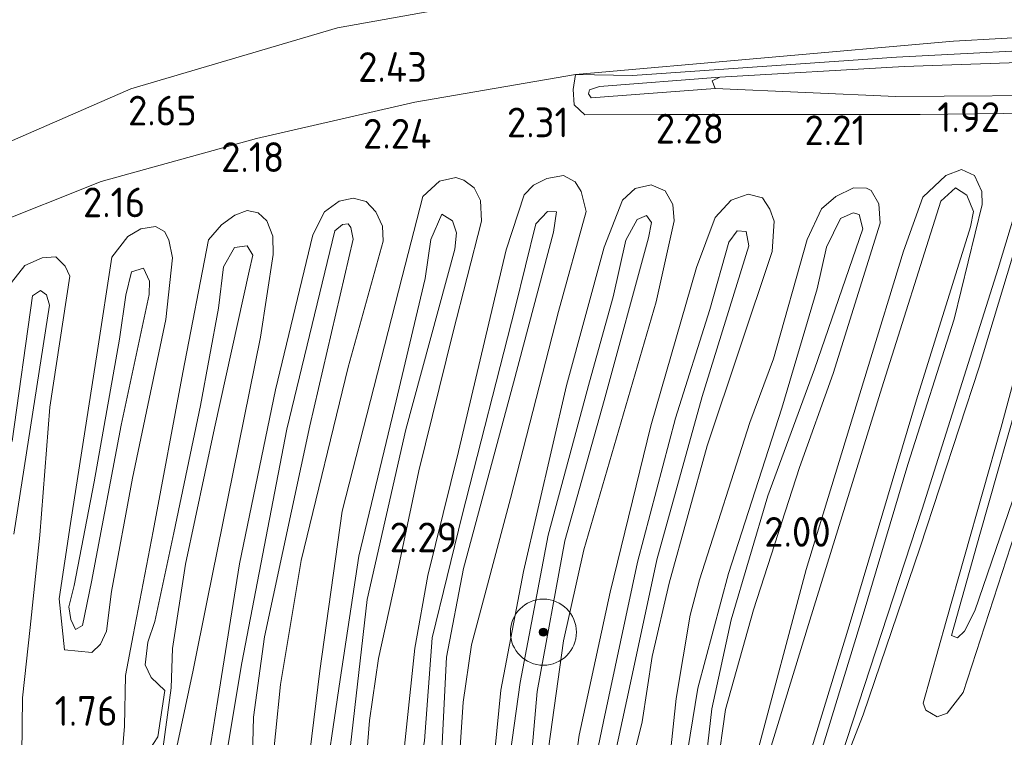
# Model space of a CAD drawing. Extents: x 141961 to 144947, y 416202 to 417778.
# Tile 49 of 122: x 142702 to 142761, y 417671 to 417715. Entities that reach past the tile are written whole.
import ezdxf
from ezdxf.enums import TextEntityAlignment as Align

# ---------------------------------------------------------------- set-up
doc = ezdxf.new("R2010")
doc.units = 0
for name, color, linetype, lineweight in [('B-ME-GR-BOOM-S', 90, 'Continuous', 25), ('B-ME-GR-GRAS-GV', 60, 'Continuous', 13), ('B-ME-GR-RIET-GV', 120, 'Continuous', 13), ('B-ME-GW-TALUD_KRUIN-G', 90, 'Continuous', 18), ('B-ME-GW-TALUD_TEEN-G', 90, 'Continuous', 18), ('B-ME-IE-TERREINAFSCHEIDING_KUNSTMATIG_HEKWERK-G', 20, 'IE-TERREINAFSCHEIDING-KUNSTMATIG', 18), ('B-ME-OG-HOOGTEPUNT-S', 7, 'Continuous', 25)]:
    doc.layers.add(name, color=color, linetype=linetype, lineweight=lineweight)
doc.styles.add('NLCS-ISO-ANNOTATIVE-T18', font='NLCS-ISO.ttf', dxfattribs={"height": 1.8})
doc.linetypes.add('IE-TERREINAFSCHEIDING-KUNSTMATIG', pattern='A,4,[82,NLCS.SHX,S=0.75,R=90,X=0,Y=0],4,-2', length=10)

# ---------------------------------------------------------------- blocks, each defined once
blk = doc.blocks.new('SAL-HOOGTELABEL-SO')
at = {"color": 0, "linetype": 'ByBlock', "lineweight": -2, "style": 'NLCS-ISO-ANNOTATIVE-T18'}
blk.add_attdef('HOOGTE', text='', height=1.8, dxfattribs=at).set_placement((2.788, 0), align=Align.RIGHT)
blk = doc.blocks.new('SGR-BOOM_01-SO')
at = {"linetype": 'ByBlock', "lineweight": 18}
h = blk.add_hatch(color=0, dxfattribs=at)
h.dxf.hatch_style = 1
edge = h.paths.add_edge_path()
edge.add_arc((0, 0), 0.25, 0, 360)
at = {"color": 0, "linetype": 'ByBlock', "lineweight": 18}
for radius in [2, 0.25]:
    blk.add_circle((0, 0), radius, dxfattribs=at)

msp = doc.modelspace()

# ---------------------------------------------------------------- linework, layer by layer
at = {"layer": 'B-ME-GR-GRAS-GV'}
for points in [[(142697.837, 417705.984, 2.562), (142708.353, 417710.565, 2.614), (142720.882, 417714.266, 2.65), (142737.061, 417717.176, 2.67), (142756.244, 417719.035, 2.67), (142773.382, 417719.635, 2.708), (142778.71, 417719.348, 2.695), (142792.989, 417718.067, 2.836)], [(142792.989, 417718.067, 2.836), (142778.71, 417719.348, 2.695), (142773.382, 417719.635, 2.708), (142756.244, 417719.035, 2.67), (142737.061, 417717.176, 2.67), (142720.882, 417714.266, 2.65), (142708.353, 417710.565, 2.614), (142697.837, 417705.984, 2.562)], [(142791.897, 417713.42, 2.626), (142786.67, 417713.797, 2.448), (142775.516, 417714.416, 2.387), (142758.197, 417713.447, 2.218), (142735.297, 417711.445, 2.262), (142725.56, 417709.758, 2.262), (142715.966, 417707.563, 2.349), (142706.564, 417704.951, 2.493), (142699.661, 417702.211, 2.469)], [(142766.234, 417709.142, 1.864), (142756.181, 417709.022, 1.809), (142740.505, 417709.016, 2.287), (142735.854, 417708.991, 2.29), (142735.209, 417709.591, 2.207), (142735.161, 417710.529, 2.164), (142735.297, 417711.445, 2.262), (142738.742, 417711.366, 2.068), (142754.74, 417712.482, 1.898), (142778.046, 417713.699, 2.068)], [(142777.734, 417712.703, 1.62), (142755.21, 417711.913, 1.62), (142744.03, 417711.275, 1.62), (142736.752, 417710.715, 1.833), (142736.142, 417710.511, 1.833), (142736.091, 417710.261, 1.833), (142736.235, 417710.018, 1.845), (142743.763, 417710.584, 1.62), (142754.697, 417710.105, 1.62), (142766.384, 417710.18, 1.62)], [(142699.661, 417702.211, 2.469), (142706.564, 417704.951, 2.493), (142715.966, 417707.563, 2.349), (142725.56, 417709.758, 2.262), (142735.297, 417711.445, 2.262), (142735.161, 417710.529, 2.164), (142735.209, 417709.591, 2.207), (142735.854, 417708.991, 2.29), (142740.505, 417709.016, 2.287), (142756.181, 417709.022, 1.809), (142766.234, 417709.142, 1.864)], [(142722.409, 417667.237, 1.945), (142722.811, 417672.316, 2.295), (142723.364, 417676.076, 2.458), (142724.438, 417680.939, 2.483), (142725.803, 417687.446, 2.264), (142727.86, 417695.764, 2.258), (142729.596, 417702.563, 2.201), (142729.536, 417703.812, 2.195), (142729.147, 417704.563, 2.164), (142728.524, 417705.031, 2.164), (142728.046, 417705.199, 2.164), (142727.046, 417704.975, 2.158), (142726.046, 417704.04, 2.126), (142724.799, 417699.18, 2.258), (142721.158, 417684.989, 2.364), (142719.801, 417675.331, 2.408), (142719.076, 417669.386, 2.07)], [(142719.076, 417669.386, 2.07), (142719.801, 417675.331, 2.408), (142721.158, 417684.989, 2.364), (142724.799, 417699.18, 2.258), (142726.046, 417704.04, 2.126), (142727.046, 417704.975, 2.158), (142728.046, 417705.199, 2.164), (142728.524, 417705.031, 2.164), (142729.147, 417704.563, 2.164), (142729.536, 417703.812, 2.195), (142729.596, 417702.563, 2.201), (142727.86, 417695.764, 2.258), (142725.803, 417687.446, 2.264), (142724.438, 417680.939, 2.483), (142723.364, 417676.076, 2.458), (142722.811, 417672.316, 2.295), (142722.409, 417667.237, 1.945)], [(142728.126, 417667.993, 1.933), (142728.499, 417673.428, 2.214), (142728.99, 417676.902, 2.314), (142731.354, 417685.765, 2.433), (142734.273, 417697.081, 2.289), (142735.939, 417703.137, 2.239), (142735.638, 417704.356, 2.239), (142735.27, 417704.946, 2.226), (142734.577, 417705.324, 2.226), (142733.555, 417705.146, 2.226), (142732.758, 417704.734, 2.22), (142732.187, 417704.148, 2.251), (142731.091, 417700.809, 2.264), (142728.204, 417688.599, 2.358), (142726.354, 417681.091, 2.351), (142725.562, 417676.705, 2.458), (142724.601, 417667.522, 2.014)], [(142724.601, 417667.522, 2.014), (142725.562, 417676.705, 2.458), (142726.354, 417681.091, 2.351), (142728.204, 417688.599, 2.358), (142731.091, 417700.809, 2.264), (142732.187, 417704.148, 2.251), (142732.758, 417704.734, 2.22), (142733.555, 417705.146, 2.226), (142734.577, 417705.324, 2.226), (142735.27, 417704.946, 2.226), (142735.638, 417704.356, 2.239), (142735.939, 417703.137, 2.239), (142734.273, 417697.081, 2.289), (142731.354, 417685.765, 2.433), (142728.99, 417676.902, 2.314), (142728.499, 417673.428, 2.214), (142728.126, 417667.993, 1.933)], [(142750.021, 417669.893, 1.889), (142752.728, 417678.744, 1.876), (142755.417, 417687.812, 1.889), (142758.226, 417696.627, 1.939), (142759.92, 417703.558, 1.939), (142759.914, 417704.346, 1.939), (142759.456, 417705.316, 1.939), (142758.687, 417705.687, 1.939), (142757.731, 417705.319, 1.939), (142756.343, 417704.013, 1.939), (142755.157, 417700.744, 1.939), (142752.957, 417693.552, 2.033), (142749.269, 417681.469, 2.108), (142746.211, 417670.029, 2.033)], [(142746.211, 417670.029, 2.033), (142749.269, 417681.469, 2.108), (142752.957, 417693.552, 2.033), (142755.157, 417700.744, 1.939), (142756.343, 417704.013, 1.939), (142757.731, 417705.319, 1.939), (142758.687, 417705.687, 1.939), (142759.456, 417705.316, 1.939), (142759.914, 417704.346, 1.939), (142759.92, 417703.558, 1.939), (142758.226, 417696.627, 1.939), (142755.417, 417687.812, 1.889), (142752.728, 417678.744, 1.876), (142750.021, 417669.893, 1.889)], [(142743.875, 417669.39, 2.051), (142744.391, 417672.99, 2.07), (142746.069, 417679.023, 2.101), (142748.864, 417687.638, 2.183), (142750.903, 417693.333, 2.033), (142753.752, 417702.428, 2.007), (142753.668, 417703.609, 1.983), (142753.199, 417704.407, 1.976), (142752.927, 417704.56, 1.926), (142752.125, 417704.573, 1.933), (142751.074, 417704.04, 1.945), (142750.203, 417703.31, 1.989), (142749.337, 417701.445, 2.076), (142747.297, 417694.215, 2.145), (142745.849, 417690.367, 2.22), (142742.81, 417680.839, 2.258), (142742.249, 417678.695, 2.176), (142741.401, 417673.657, 2.07), (142741.036, 417670.214, 2.064)], [(142741.036, 417670.214, 2.064), (142741.401, 417673.657, 2.07), (142742.249, 417678.695, 2.176), (142742.81, 417680.839, 2.258), (142745.849, 417690.367, 2.22), (142747.297, 417694.215, 2.145), (142749.337, 417701.445, 2.076), (142750.203, 417703.31, 1.989), (142751.074, 417704.04, 1.945), (142752.125, 417704.573, 1.933), (142752.927, 417704.56, 1.926), (142753.199, 417704.407, 1.976), (142753.668, 417703.609, 1.983), (142753.752, 417702.428, 2.007), (142750.903, 417693.333, 2.033), (142748.864, 417687.638, 2.183), (142746.069, 417679.023, 2.101), (142744.391, 417672.99, 2.07), (142743.875, 417669.39, 2.051)], [(142749.081, 417668.94, 1.62), (142751.863, 417678.052, 1.62), (142755.955, 417691.739, 1.62), (142759.223, 417702.211, 1.62), (142759.403, 417703.144, 1.62), (142758.991, 417704.136, 1.62), (142758.304, 417704.573, 1.62), (142757.418, 417703.759, 1.62), (142753.858, 417692.471, 1.62), (142749.494, 417678.401, 1.62), (142746.382, 417668.257, 1.62)], [(142762.362, 417704.487, 1.851), (142760.898, 417699.698, 1.901), (142756.295, 417685.12, 1.901), (142751.385, 417670.114, 1.901)], [(142751.385, 417670.114, 1.901), (142756.295, 417685.12, 1.901), (142760.898, 417699.698, 1.901), (142762.362, 417704.487, 1.851)], [(142762.622, 417703.203, 1.62), (142759.741, 417693.705, 1.62), (142756.166, 417682.805, 1.62), (142752.711, 417672.668, 1.62), (142751.076, 417668.461, 1.62)], [(142761.932, 417683.696, 1.62), (142758.772, 417674.009, 1.62), (142757.808, 417672.762, 1.62), (142757.209, 417672.536, 1.62), (142756.51, 417672.939, 1.62), (142756.359, 417673.377, 1.62), (142757.747, 417678.327, 1.62), (142761.089, 417690.077, 1.62), (142764.547, 417702.955, 1.62)], [(142701.758, 417670.255, 1.761), (142701.799, 417673.692, 1.623), (142702.269, 417677.954, 1.573), (142702.849, 417683.539, 1.629), (142703.447, 417691.286, 1.995), (142704.662, 417699.228, 2.214), (142704.374, 417699.828, 2.245), (142703.822, 417700.387, 2.27), (142702.996, 417700.331, 2.295), (142701.935, 417699.879, 2.295), (142701.128, 417698.838, 2.308)], [(142701.128, 417698.838, 2.308), (142701.935, 417699.879, 2.295), (142702.996, 417700.331, 2.295), (142703.822, 417700.387, 2.27), (142704.374, 417699.828, 2.245), (142704.662, 417699.228, 2.214), (142703.447, 417691.286, 1.995), (142702.849, 417683.539, 1.629), (142702.269, 417677.954, 1.573), (142701.799, 417673.692, 1.623), (142701.758, 417670.255, 1.761)], [(142701.178, 417689.235, 1.415), (142702.41, 417698.038, 1.727), (142702.885, 417698.347, 1.715), (142703.257, 417698.099, 1.715), (142703.438, 417697.478, 1.715), (142701.272, 417683.601, 1.265)], [(142701.272, 417683.601, 1.265), (142703.438, 417697.478, 1.715), (142703.257, 417698.099, 1.715), (142702.885, 417698.347, 1.715), (142702.41, 417698.038, 1.727), (142701.178, 417689.235, 1.415)], [(142763.035, 417689.324, 1.814), (142759.495, 417678.95, 1.814), (142758.863, 417677.718, 1.814), (142758.431, 417677.317, 1.814), (142758.08, 417677.461, 1.814), (142759.791, 417683.581, 1.801), (142762.563, 417693.31, 1.814)], [(142762.563, 417693.31, 1.814), (142759.791, 417683.581, 1.801), (142758.08, 417677.461, 1.814), (142758.431, 417677.317, 1.814), (142758.863, 417677.718, 1.814), (142759.495, 417678.95, 1.814), (142763.035, 417689.324, 1.814)]]:
    msp.add_polyline3d(points, dxfattribs=at)
for points in [[(142754.74, 417712.482, 1.898), (142738.742, 417711.366, 2.068), (142735.297, 417711.445, 2.262), (142758.197, 417713.447, 2.218), (142775.516, 417714.416, 2.387), (142786.67, 417713.797, 2.448), (142778.046, 417713.699, 2.068)], [(142743.763, 417710.584, 1.62), (142736.235, 417710.018, 1.845), (142736.091, 417710.261, 1.833), (142736.142, 417710.511, 1.833), (142736.752, 417710.715, 1.833), (142744.03, 417711.275, 1.62), (142743.568, 417711.057, 1.62)], [(142729.754, 417658.093, 1.801), (142730.475, 417658.07, 1.914), (142731.535, 417658.465, 2.001), (142732.121, 417659.258, 2.026), (142732.832, 417662.923, 1.939), (142733.551, 417669.888, 1.958), (142734.561, 417677.134, 2.158), (142735.806, 417682.647, 2.451), (142740.182, 417697.674, 2.333), (142741.268, 417702.571, 2.301), (142741.192, 417703.557, 2.276), (142740.736, 417704.389, 2.264), (142739.883, 417704.746, 2.239), (142738.906, 417704.533, 2.208), (142738.138, 417703.824, 2.245), (142737.028, 417700.989, 2.164), (142734.751, 417692.595, 2.358), (142732.142, 417681.342, 2.32), (142730.767, 417674.148, 2.158), (142730.287, 417669.23, 1.983), (142729.236, 417662.248, 1.801), (142729.038, 417659.17, 1.776), (142729.47, 417658.269, 1.776)], [(142741.192, 417703.557, 2.276), (142741.268, 417702.571, 2.301), (142740.182, 417697.674, 2.333), (142735.806, 417682.647, 2.451), (142734.561, 417677.134, 2.158), (142733.551, 417669.888, 1.958), (142732.832, 417662.923, 1.939), (142732.121, 417659.258, 2.026), (142731.535, 417658.465, 2.001), (142730.475, 417658.07, 1.914), (142729.754, 417658.093, 1.801), (142729.47, 417658.269, 1.776), (142729.038, 417659.17, 1.776), (142729.236, 417662.248, 1.801), (142730.287, 417669.23, 1.983), (142730.767, 417674.148, 2.158), (142732.142, 417681.342, 2.32), (142734.751, 417692.595, 2.358), (142737.028, 417700.989, 2.164), (142738.138, 417703.824, 2.245), (142738.906, 417704.533, 2.208), (142739.883, 417704.746, 2.239), (142740.736, 417704.389, 2.264)], [(142722.604, 417703.752, 2.133), (142721.829, 417703.947, 2.108), (142720.978, 417703.766, 2.114), (142720.097, 417703.116, 2.101), (142719.376, 417701.719, 2.164), (142717.118, 417692.339, 2.239), (142714.933, 417681.801, 2.295), (142713.622, 417673.586, 1.833), (142712.488, 417666.479, 1.626), (142712.315, 417663.527, 1.608), (142712.506, 417662.596, 1.608), (142712.909, 417661.994, 1.608), (142714.382, 417661.654, 1.658), (142715.64, 417662.282, 1.758), (142716.112, 417663.134, 1.733), (142716.817, 417668.529, 1.908), (142717.416, 417674.499, 2.258), (142718.671, 417682.005, 2.351), (142721.516, 417693.712, 2.333), (142723.643, 417701.352, 2.214), (142723.611, 417702.246, 2.183), (142723.19, 417703.124, 2.145)], [(142723.19, 417703.124, 2.145), (142723.611, 417702.246, 2.183), (142723.643, 417701.352, 2.214), (142721.516, 417693.712, 2.333), (142718.671, 417682.005, 2.351), (142717.416, 417674.499, 2.258), (142716.817, 417668.529, 1.908), (142716.112, 417663.134, 1.733), (142715.64, 417662.282, 1.758), (142714.382, 417661.654, 1.658), (142712.909, 417661.994, 1.608), (142712.506, 417662.596, 1.608), (142712.315, 417663.527, 1.608), (142712.488, 417666.479, 1.626), (142713.622, 417673.586, 1.833), (142714.933, 417681.801, 2.295), (142717.118, 417692.339, 2.239), (142719.376, 417701.719, 2.164), (142720.097, 417703.116, 2.101), (142720.978, 417703.766, 2.114), (142721.829, 417703.947, 2.108), (142722.604, 417703.752, 2.133)], [(142746.617, 417703.974, 2.133), (142745.75, 417704.183, 2.151), (142744.725, 417703.833, 2.208), (142743.757, 417702.771, 2.314), (142742.621, 417699.754, 2.345), (142739.867, 417690.165, 2.333), (142737.403, 417680.089, 2.364), (142735.512, 417671.426, 1.983), (142735.263, 417669.517, 1.983), (142735.59, 417668.48, 2.02), (142736.187, 417667.829, 2.02), (142736.93, 417667.703, 2.101), (142737.991, 417668.156, 2.126), (142738.531, 417668.983, 2.126), (142739.328, 417672.235, 2.058), (142739.929, 417676.189, 2.183), (142740.974, 417680.639, 2.251), (142743.261, 417688.953, 2.345), (142747.218, 417700.711, 2.139), (142747.328, 417702.554, 2.139), (142747.064, 417703.28, 2.126)], [(142747.328, 417702.554, 2.139), (142747.218, 417700.711, 2.139), (142743.261, 417688.953, 2.345), (142740.974, 417680.639, 2.251), (142739.929, 417676.189, 2.183), (142739.328, 417672.235, 2.058), (142738.531, 417668.983, 2.126), (142737.991, 417668.156, 2.126), (142736.93, 417667.703, 2.101), (142736.187, 417667.829, 2.02), (142735.59, 417668.48, 2.02), (142735.263, 417669.517, 1.983), (142735.512, 417671.426, 1.983), (142737.403, 417680.089, 2.364), (142739.867, 417690.165, 2.333), (142742.621, 417699.754, 2.345), (142743.757, 417702.771, 2.314), (142744.725, 417703.833, 2.208), (142745.75, 417704.183, 2.151), (142746.617, 417703.974, 2.133), (142747.064, 417703.28, 2.126)], [(142716.064, 417703.055, 2.158), (142715.402, 417703.191, 2.17), (142714.653, 417702.917, 2.158), (142713.853, 417702.334, 2.108), (142713.071, 417701.419, 2.126), (142711.499, 417693.391, 2.264), (142709.719, 417683.786, 2.195), (142708.507, 417677.494, 1.689), (142708.032, 417675.05, 1.733), (142707.972, 417671.981, 1.776), (142707.666, 417668.312, 1.651), (142709.495, 417667.684, 1.651), (142710.13, 417667.96, 1.601), (142710.677, 417668.536, 1.601), (142712.138, 417675.374, 1.92), (142712.985, 417679.587, 2.214), (142714.564, 417687.363, 2.314), (142716.207, 417695.538, 2.22), (142716.986, 417700.543, 2.126), (142716.969, 417701.643, 2.133), (142716.606, 417702.576, 2.139)], [(142716.969, 417701.643, 2.133), (142716.986, 417700.543, 2.126), (142716.207, 417695.538, 2.22), (142714.564, 417687.363, 2.314), (142712.985, 417679.587, 2.214), (142712.138, 417675.374, 1.92), (142710.677, 417668.536, 1.601), (142710.13, 417667.96, 1.601), (142709.495, 417667.684, 1.651), (142707.666, 417668.312, 1.651), (142707.972, 417671.981, 1.776), (142708.032, 417675.05, 1.733), (142708.507, 417677.494, 1.689), (142709.719, 417683.786, 2.195), (142711.499, 417693.391, 2.264), (142713.071, 417701.419, 2.126), (142713.853, 417702.334, 2.108), (142714.653, 417702.917, 2.158), (142715.402, 417703.191, 2.17), (142716.064, 417703.055, 2.158), (142716.606, 417702.576, 2.139)], [(142718.875, 417656.919, 1.451), (142719.566, 417656.652, 1.451), (142720.591, 417657.052, 1.451), (142720.912, 417657.628, 1.451), (142720.862, 417658.988, 1.451), (142720.43, 417660.14, 1.439), (142720.779, 417663.045, 1.401), (142721.658, 417670.806, 1.789), (142722.674, 417679.648, 1.851), (142725.013, 417689.935, 1.726), (142727.982, 417700.859, 1.576), (142728.084, 417701.839, 1.576), (142727.848, 417702.575, 1.576), (142727.206, 417702.978, 1.576), (142726.521, 417701.439, 1.551), (142726.195, 417699.082, 1.801), (142724.333, 417691.252, 1.789), (142722.172, 417682.263, 1.826), (142721.037, 417674.806, 1.776), (142719.925, 417667.302, 1.564), (142719.015, 417661.759, 1.451), (142718.656, 417660.487, 1.451), (142717.968, 417658.835, 1.451), (142718.414, 417657.774, 1.451)], [(142720.591, 417657.052, 1.451), (142719.566, 417656.652, 1.451), (142718.875, 417656.919, 1.451), (142718.414, 417657.774, 1.451), (142717.968, 417658.835, 1.451), (142718.656, 417660.487, 1.451), (142719.015, 417661.759, 1.451), (142719.925, 417667.302, 1.564), (142721.037, 417674.806, 1.776), (142722.172, 417682.263, 1.826), (142724.333, 417691.252, 1.789), (142726.195, 417699.082, 1.801), (142726.521, 417701.439, 1.551), (142727.206, 417702.978, 1.576), (142727.848, 417702.575, 1.576), (142728.084, 417701.839, 1.576), (142727.982, 417700.859, 1.576), (142725.013, 417689.935, 1.726), (142722.674, 417679.648, 1.851), (142721.658, 417670.806, 1.789), (142720.779, 417663.045, 1.401), (142720.43, 417660.14, 1.439), (142720.862, 417658.988, 1.451), (142720.912, 417657.628, 1.451)], [(142724.367, 417656.832, 1.501), (142724.61, 417656.439, 1.489), (142725.208, 417656.608, 1.489), (142726.017, 417657.585, 1.489), (142727.144, 417666.79, 1.451), (142727.224, 417670.923, 1.739), (142727.487, 417676.161, 1.901), (142728.507, 417681.531, 1.914), (142731.529, 417692.762, 1.826), (142733.968, 417701.882, 1.726), (142734.143, 417703.123, 1.726), (142733.595, 417703.146, 1.726), (142732.882, 417702.385, 1.726), (142731.64, 417697.306, 1.776), (142728.429, 417684.742, 1.814), (142726.621, 417677.334, 1.889), (142726.153, 417671.095, 1.676), (142725.253, 417665.952, 1.501), (142724.181, 417658.242, 1.501), (142724.04, 417657.525, 1.501)], [(142725.208, 417656.608, 1.489), (142724.61, 417656.439, 1.489), (142724.367, 417656.832, 1.501), (142724.04, 417657.525, 1.501), (142724.181, 417658.242, 1.501), (142725.253, 417665.952, 1.501), (142726.153, 417671.095, 1.676), (142726.621, 417677.334, 1.889), (142728.429, 417684.742, 1.814), (142731.64, 417697.306, 1.776), (142732.882, 417702.385, 1.726), (142733.595, 417703.146, 1.726), (142734.143, 417703.123, 1.726), (142733.968, 417701.882, 1.726), (142731.529, 417692.762, 1.826), (142728.507, 417681.531, 1.914), (142727.487, 417676.161, 1.901), (142727.224, 417670.923, 1.739), (142727.144, 417666.79, 1.451), (142726.017, 417657.585, 1.489)], [(142730.737, 417660.268, 1.451), (142730.195, 417660.04, 1.451), (142729.881, 417660.824, 1.451), (142729.83, 417661.648, 1.464), (142731.212, 417669.42, 1.576), (142731.942, 417674.624, 1.814), (142733.634, 417683.532, 1.889), (142736.134, 417692.821, 1.839), (142737.571, 417697.964, 1.751), (142738.344, 417701.409, 1.764), (142739.022, 417702.662, 1.726), (142739.587, 417702.901, 1.726), (142739.898, 417702.483, 1.726), (142739.718, 417701.55, 1.714), (142737.034, 417691.693, 1.864), (142734.643, 417683.19, 1.951), (142732.97, 417674.065, 1.801), (142732.467, 417668.318, 1.651), (142731.475, 417662.651, 1.439)], [(142729.881, 417660.824, 1.451), (142730.195, 417660.04, 1.451), (142730.737, 417660.268, 1.451), (142731.475, 417662.651, 1.439), (142732.467, 417668.318, 1.651), (142732.97, 417674.065, 1.801), (142734.643, 417683.19, 1.951), (142737.034, 417691.693, 1.864), (142739.718, 417701.55, 1.714), (142739.898, 417702.483, 1.726), (142739.587, 417702.901, 1.726), (142739.022, 417702.662, 1.726), (142738.344, 417701.409, 1.764), (142737.571, 417697.964, 1.751), (142736.134, 417692.821, 1.839), (142733.634, 417683.532, 1.889), (142731.942, 417674.624, 1.814), (142731.212, 417669.42, 1.576), (142729.83, 417661.648, 1.464)], [(142742.036, 417667.617, 1.539), (142742.36, 417667.29, 1.539), (142742.937, 417667.563, 1.539), (142743.548, 417673.022, 1.514), (142744.728, 417678.411, 1.626), (142746.938, 417685.925, 1.639), (142749.779, 417693.596, 1.664), (142752.707, 417702.099, 1.551), (142752.474, 417702.95, 1.551), (142752.111, 417703.06, 1.551), (142751.338, 417702.723, 1.551), (142750.5, 417700.971, 1.526), (142749.942, 417698.447, 1.551), (142747.785, 417691.241, 1.601), (142744.561, 417681.213, 1.576), (142742.696, 417674.286, 1.601), (142741.772, 417668.594, 1.539)], [(142742.937, 417667.563, 1.539), (142742.36, 417667.29, 1.539), (142742.036, 417667.617, 1.539), (142741.772, 417668.594, 1.539), (142742.696, 417674.286, 1.601), (142744.561, 417681.213, 1.576), (142747.785, 417691.241, 1.601), (142749.942, 417698.447, 1.551), (142750.5, 417700.971, 1.526), (142751.338, 417702.723, 1.551), (142752.111, 417703.06, 1.551), (142752.474, 417702.95, 1.551), (142752.707, 417702.099, 1.551), (142749.779, 417693.596, 1.664), (142746.938, 417685.925, 1.639), (142744.728, 417678.411, 1.626), (142743.548, 417673.022, 1.514)], [(142710.387, 417701.92, 2.189), (142709.842, 417702.226, 2.201), (142708.97, 417702.091, 2.214), (142708.172, 417701.623, 2.233), (142707.212, 417700.367, 2.258), (142706.343, 417694.722, 2.214), (142704.697, 417684.242, 1.689), (142704.017, 417679.681, 1.508), (142704.339, 417676.602, 1.595), (142706.004, 417676.434, 1.639), (142706.528, 417676.941, 1.62), (142706.884, 417677.738, 1.664), (142707.186, 417680.127, 1.814), (142708.464, 417686.991, 2.189), (142710.474, 417696.592, 2.176), (142710.889, 417700.343, 2.114), (142710.654, 417701.423, 2.17)], [(142710.889, 417700.343, 2.114), (142710.474, 417696.592, 2.176), (142708.464, 417686.991, 2.189), (142707.186, 417680.127, 1.814), (142706.884, 417677.738, 1.664), (142706.528, 417676.941, 1.62), (142706.004, 417676.434, 1.639), (142704.339, 417676.602, 1.595), (142704.017, 417679.681, 1.508), (142704.697, 417684.242, 1.689), (142706.343, 417694.722, 2.214), (142707.212, 417700.367, 2.258), (142708.172, 417701.623, 2.233), (142708.97, 417702.091, 2.214), (142709.842, 417702.226, 2.201), (142710.387, 417701.92, 2.189), (142710.654, 417701.423, 2.17)], [(142715.128, 417663.23, 1.32), (142714.184, 417662.836, 1.301), (142713.546, 417663.152, 1.276), (142713.289, 417663.511, 1.283), (142713.608, 417666.988, 1.333), (142715.078, 417675.819, 1.733), (142717.802, 417689.968, 1.858), (142720.709, 417701.961, 1.758), (142721.173, 417702.354, 1.751), (142721.529, 417702.383, 1.758), (142721.686, 417702.174, 1.751), (142721.823, 417701.473, 1.77), (142719.191, 417690.152, 1.789), (142716.455, 417677.39, 1.814), (142715.781, 417672.521, 1.614), (142715.637, 417666.372, 1.37)], [(142713.546, 417663.152, 1.276), (142714.184, 417662.836, 1.301), (142715.128, 417663.23, 1.32), (142715.637, 417666.372, 1.37), (142715.781, 417672.521, 1.614), (142716.455, 417677.39, 1.814), (142719.191, 417690.152, 1.789), (142721.823, 417701.473, 1.77), (142721.686, 417702.174, 1.751), (142721.529, 417702.383, 1.758), (142721.173, 417702.354, 1.751), (142720.709, 417701.961, 1.758), (142717.802, 417689.968, 1.858), (142715.078, 417675.819, 1.733), (142713.608, 417666.988, 1.333), (142713.289, 417663.511, 1.283)], [(142737.608, 417669.931, 1.639), (142737.051, 417669.497, 1.614), (142736.775, 417669.96, 1.626), (142736.677, 417670.705, 1.626), (142736.986, 417672.263, 1.626), (142739.059, 417681.916, 1.839), (142741.352, 417690.628, 1.864), (142743.438, 417697.208, 1.789), (142744.59, 417701.283, 1.676), (142745.084, 417701.969, 1.676), (142745.643, 417701.923, 1.676), (142745.796, 417701.063, 1.676), (142742.968, 417691.929, 1.851), (142740.216, 417682.039, 1.901), (142738.561, 417674.308, 1.739)], [(142736.775, 417669.96, 1.626), (142737.051, 417669.497, 1.614), (142737.608, 417669.931, 1.639), (142738.561, 417674.308, 1.739), (142740.216, 417682.039, 1.901), (142742.968, 417691.929, 1.851), (142745.796, 417701.063, 1.676), (142745.643, 417701.923, 1.676), (142745.084, 417701.969, 1.676), (142744.59, 417701.283, 1.676), (142743.438, 417697.208, 1.789), (142741.352, 417690.628, 1.864), (142739.059, 417681.916, 1.839), (142736.986, 417672.263, 1.626), (142736.677, 417670.705, 1.626)], [(142708.796, 417669.271, 1.376), (142709.304, 417669.031, 1.376), (142709.776, 417669.17, 1.376), (142710.191, 417669.846, 1.389), (142710.802, 417674.288, 1.326), (142710.888, 417676.673, 1.514), (142711.663, 417681.785, 1.689), (142713.42, 417690.017, 1.739), (142715.536, 417699.521, 1.614), (142715.751, 417700.499, 1.614), (142715.398, 417701.066, 1.614), (142714.63, 417700.957, 1.614), (142713.965, 417699.795, 1.614), (142713.659, 417697.277, 1.714), (142712.57, 417691.395, 1.701), (142710.962, 417683.686, 1.639), (142709.805, 417678.308, 1.364), (142709.378, 417677.06, 1.364), (142709.233, 417675.693, 1.364), (142709.594, 417674.931, 1.364), (142710.422, 417674.136, 1.364), (142709.995, 417671.335, 1.376), (142709.214, 417670.119, 1.376)], [(142709.776, 417669.17, 1.376), (142709.304, 417669.031, 1.376), (142708.796, 417669.271, 1.376), (142709.214, 417670.119, 1.376), (142709.995, 417671.335, 1.376), (142710.422, 417674.136, 1.364), (142709.594, 417674.931, 1.364), (142709.233, 417675.693, 1.364), (142709.378, 417677.06, 1.364), (142709.805, 417678.308, 1.364), (142710.962, 417683.686, 1.639), (142712.57, 417691.395, 1.701), (142713.659, 417697.277, 1.714), (142713.965, 417699.795, 1.614), (142714.63, 417700.957, 1.614), (142715.398, 417701.066, 1.614), (142715.751, 417700.499, 1.614), (142715.536, 417699.521, 1.614), (142713.42, 417690.017, 1.739), (142711.663, 417681.785, 1.689), (142710.888, 417676.673, 1.514), (142710.802, 417674.288, 1.326), (142710.191, 417669.846, 1.389)], [(142705.424, 417678.072, 1.339), (142705.008, 417677.819, 1.314), (142704.713, 417678.442, 1.314), (142704.604, 417679.21, 1.314), (142704.929, 417680.493, 1.314), (142706.14, 417686.773, 1.526), (142707.678, 417695.409, 1.701), (142708.056, 417698.074, 1.651), (142708.407, 417699.483, 1.651), (142709.12, 417699.707, 1.639), (142709.491, 417698.922, 1.639), (142709.473, 417698.123, 1.639), (142707.769, 417690.198, 1.639), (142705.985, 417680.71, 1.376)], [(142704.713, 417678.442, 1.314), (142705.008, 417677.819, 1.314), (142705.424, 417678.072, 1.339), (142705.985, 417680.71, 1.376), (142707.769, 417690.198, 1.639), (142709.473, 417698.123, 1.639), (142709.491, 417698.922, 1.639), (142709.12, 417699.707, 1.639), (142708.407, 417699.483, 1.651), (142708.056, 417698.074, 1.651), (142707.678, 417695.409, 1.701), (142706.14, 417686.773, 1.526), (142704.929, 417680.493, 1.314), (142704.604, 417679.21, 1.314)]]:
    msp.add_polyline3d(points, close=True, dxfattribs=at)
at = {"layer": 'B-ME-GR-RIET-GV'}
for points in [[(142766.384, 417710.18, 1.62), (142754.697, 417710.105, 1.62), (142743.763, 417710.584, 1.62), (142743.568, 417711.057, 1.62), (142744.03, 417711.275, 1.62), (142755.21, 417711.913, 1.62), (142777.734, 417712.703, 1.62)], [(142764.322, 417674.521, 1.62), (142756.294, 417651.441, 1.62), (142750.986, 417651.683, 1.62), (142742.403, 417651.289, 1.62), (142745.588, 417651.911, 1.62), (142747.169, 417652.545, 1.62), (142747.744, 417653.402, 1.62), (142747.956, 417655.843, 1.62), (142748.823, 417661.536, 1.62), (142750.048, 417665.816, 1.62), (142751.076, 417668.461, 1.62), (142752.711, 417672.668, 1.62), (142756.166, 417682.805, 1.62), (142759.741, 417693.705, 1.62), (142762.622, 417703.203, 1.62)], [(142764.547, 417702.955, 1.62), (142761.089, 417690.077, 1.62), (142757.747, 417678.327, 1.62), (142756.359, 417673.377, 1.62), (142756.51, 417672.939, 1.62), (142757.209, 417672.536, 1.62), (142757.808, 417672.762, 1.62), (142758.772, 417674.009, 1.62), (142761.932, 417683.696, 1.62)]]:
    msp.add_polyline3d(points, dxfattribs=at)
msp.add_polyline3d([(142747.812, 417667.323, 1.62), (142747.202, 417667.119, 1.62), (142746.382, 417668.257, 1.62), (142749.494, 417678.401, 1.62), (142753.858, 417692.471, 1.62), (142757.418, 417703.759, 1.62), (142758.304, 417704.573, 1.62), (142758.991, 417704.136, 1.62), (142759.403, 417703.144, 1.62), (142759.223, 417702.211, 1.62), (142755.955, 417691.739, 1.62), (142751.863, 417678.052, 1.62), (142749.081, 417668.94, 1.62), (142749.047, 417668.416, 1.62), (142748.657, 417667.807, 1.62)], close=True, dxfattribs=at)
at = {"layer": 'B-ME-GW-TALUD_KRUIN-G'}
for points in [[(142786.67, 417713.797, 2.448), (142775.516, 417714.416, 2.387), (142758.197, 417713.447, 2.218), (142735.297, 417711.445, 2.262), (142735.161, 417710.529, 2.164), (142735.209, 417709.591, 2.207), (142735.854, 417708.991, 2.29), (142740.505, 417709.016, 2.287), (142756.181, 417709.022, 1.809)], [(142766.234, 417709.142, 1.864), (142756.181, 417709.022, 1.809)], [(142722.409, 417667.237, 1.945), (142722.811, 417672.316, 2.295), (142723.364, 417676.076, 2.458), (142724.438, 417680.939, 2.483), (142725.803, 417687.446, 2.264), (142727.86, 417695.764, 2.258), (142729.596, 417702.563, 2.201), (142729.536, 417703.812, 2.195), (142729.147, 417704.563, 2.164), (142728.524, 417705.031, 2.164), (142728.046, 417705.199, 2.164), (142727.046, 417704.975, 2.158), (142726.046, 417704.04, 2.126), (142724.799, 417699.18, 2.258), (142721.158, 417684.989, 2.364), (142719.801, 417675.331, 2.408), (142719.076, 417669.386, 2.07)], [(142724.601, 417667.522, 2.014), (142725.562, 417676.705, 2.458), (142726.354, 417681.091, 2.351), (142728.204, 417688.599, 2.358), (142731.091, 417700.809, 2.264), (142732.187, 417704.148, 2.251), (142732.758, 417704.734, 2.22), (142733.555, 417705.146, 2.226), (142734.577, 417705.324, 2.226), (142735.27, 417704.946, 2.226), (142735.638, 417704.356, 2.239), (142735.939, 417703.137, 2.239), (142734.273, 417697.081, 2.289), (142731.354, 417685.765, 2.433), (142728.99, 417676.902, 2.314), (142728.499, 417673.428, 2.214), (142728.126, 417667.993, 1.933)], [(142746.211, 417670.029, 2.033), (142749.269, 417681.469, 2.108), (142752.957, 417693.552, 2.033), (142755.157, 417700.744, 1.939), (142756.343, 417704.013, 1.939), (142757.731, 417705.319, 1.939), (142758.687, 417705.687, 1.939), (142759.456, 417705.316, 1.939), (142759.914, 417704.346, 1.939), (142759.92, 417703.558, 1.939), (142758.226, 417696.627, 1.939), (142755.417, 417687.812, 1.889), (142752.728, 417678.744, 1.876), (142750.021, 417669.893, 1.889)], [(142743.875, 417669.39, 2.051), (142744.391, 417672.99, 2.07), (142746.069, 417679.023, 2.101), (142748.864, 417687.638, 2.183), (142750.903, 417693.333, 2.033), (142753.752, 417702.428, 2.007), (142753.668, 417703.609, 1.983), (142753.199, 417704.407, 1.976), (142752.927, 417704.56, 1.926), (142752.125, 417704.573, 1.933), (142751.074, 417704.04, 1.945), (142750.203, 417703.31, 1.989), (142749.337, 417701.445, 2.076), (142747.297, 417694.215, 2.145), (142745.849, 417690.367, 2.22), (142742.81, 417680.839, 2.258), (142742.249, 417678.695, 2.176), (142741.401, 417673.657, 2.07), (142741.036, 417670.214, 2.064)], [(142751.385, 417670.114, 1.901), (142756.295, 417685.12, 1.901), (142760.898, 417699.698, 1.901), (142762.362, 417704.487, 1.851)], [(142701.758, 417670.255, 1.761), (142701.799, 417673.692, 1.623), (142702.269, 417677.954, 1.573), (142702.849, 417683.539, 1.629), (142703.447, 417691.286, 1.995), (142704.662, 417699.228, 2.214), (142704.374, 417699.828, 2.245), (142703.822, 417700.387, 2.27), (142702.996, 417700.331, 2.295), (142701.935, 417699.879, 2.295), (142701.128, 417698.838, 2.308)], [(142762.563, 417693.31, 1.814), (142759.791, 417683.581, 1.801), (142758.08, 417677.461, 1.814), (142758.431, 417677.317, 1.814), (142758.863, 417677.718, 1.814), (142759.495, 417678.95, 1.814), (142763.035, 417689.324, 1.814)]]:
    msp.add_polyline3d(points, dxfattribs=at)
for points in [[(142730.475, 417658.07, 1.914), (142729.754, 417658.093, 1.801), (142729.47, 417658.269, 1.776), (142729.038, 417659.17, 1.776), (142729.236, 417662.248, 1.801), (142730.287, 417669.23, 1.983), (142730.767, 417674.148, 2.158), (142732.142, 417681.342, 2.32), (142734.751, 417692.595, 2.358), (142737.028, 417700.989, 2.164), (142738.138, 417703.824, 2.245), (142738.906, 417704.533, 2.208), (142739.883, 417704.746, 2.239), (142740.736, 417704.389, 2.264), (142741.192, 417703.557, 2.276), (142741.268, 417702.571, 2.301), (142740.182, 417697.674, 2.333), (142735.806, 417682.647, 2.451), (142734.561, 417677.134, 2.158), (142733.551, 417669.888, 1.958), (142732.832, 417662.923, 1.939), (142732.121, 417659.258, 2.026), (142731.535, 417658.465, 2.001)], [(142714.382, 417661.654, 1.658), (142712.909, 417661.994, 1.608), (142712.506, 417662.596, 1.608), (142712.315, 417663.527, 1.608), (142712.488, 417666.479, 1.626), (142713.622, 417673.586, 1.833), (142714.933, 417681.801, 2.295), (142717.118, 417692.339, 2.239), (142719.376, 417701.719, 2.164), (142720.097, 417703.116, 2.101), (142720.978, 417703.766, 2.114), (142721.829, 417703.947, 2.108), (142722.604, 417703.752, 2.133), (142723.19, 417703.124, 2.145), (142723.611, 417702.246, 2.183), (142723.643, 417701.352, 2.214), (142721.516, 417693.712, 2.333), (142718.671, 417682.005, 2.351), (142717.416, 417674.499, 2.258), (142716.817, 417668.529, 1.908), (142716.112, 417663.134, 1.733), (142715.64, 417662.282, 1.758)], [(142745.75, 417704.183, 2.151), (142744.725, 417703.833, 2.208), (142743.757, 417702.771, 2.314), (142742.621, 417699.754, 2.345), (142739.867, 417690.165, 2.333), (142737.403, 417680.089, 2.364), (142735.512, 417671.426, 1.983), (142735.263, 417669.517, 1.983), (142735.59, 417668.48, 2.02), (142736.187, 417667.829, 2.02), (142736.93, 417667.703, 2.101), (142737.991, 417668.156, 2.126), (142738.531, 417668.983, 2.126), (142739.328, 417672.235, 2.058), (142739.929, 417676.189, 2.183), (142740.974, 417680.639, 2.251), (142743.261, 417688.953, 2.345), (142747.218, 417700.711, 2.139), (142747.328, 417702.554, 2.139), (142747.064, 417703.28, 2.126), (142746.617, 417703.974, 2.133)], [(142709.495, 417667.684, 1.651), (142707.666, 417668.312, 1.651), (142707.972, 417671.981, 1.776), (142708.032, 417675.05, 1.733), (142708.507, 417677.494, 1.689), (142709.719, 417683.786, 2.195), (142711.499, 417693.391, 2.264), (142713.071, 417701.419, 2.126), (142713.853, 417702.334, 2.108), (142714.653, 417702.917, 2.158), (142715.402, 417703.191, 2.17), (142716.064, 417703.055, 2.158), (142716.606, 417702.576, 2.139), (142716.969, 417701.643, 2.133), (142716.986, 417700.543, 2.126), (142716.207, 417695.538, 2.22), (142714.564, 417687.363, 2.314), (142712.985, 417679.587, 2.214), (142712.138, 417675.374, 1.92), (142710.677, 417668.536, 1.601), (142710.13, 417667.96, 1.601)], [(142706.004, 417676.434, 1.639), (142704.339, 417676.602, 1.595), (142704.017, 417679.681, 1.508), (142704.697, 417684.242, 1.689), (142706.343, 417694.722, 2.214), (142707.212, 417700.367, 2.258), (142708.172, 417701.623, 2.233), (142708.97, 417702.091, 2.214), (142709.842, 417702.226, 2.201), (142710.387, 417701.92, 2.189), (142710.654, 417701.423, 2.17), (142710.889, 417700.343, 2.114), (142710.474, 417696.592, 2.176), (142708.464, 417686.991, 2.189), (142707.186, 417680.127, 1.814), (142706.884, 417677.738, 1.664), (142706.528, 417676.941, 1.62)]]:
    msp.add_polyline3d(points, close=True, dxfattribs=at)
at = {"layer": 'B-ME-GW-TALUD_TEEN-G'}
for points in [[(142659.575, 417662.356, 2.692), (142667.045, 417674.9, 2.48), (142677.001, 417688.994, 2.472), (142680.439, 417693.23, 2.505), (142683.715, 417696.756, 2.511), (142687.583, 417699.63, 2.548), (142697.837, 417705.984, 2.562), (142708.353, 417710.565, 2.614), (142720.882, 417714.266, 2.65), (142737.061, 417717.176, 2.67), (142756.244, 417719.035, 2.67), (142773.382, 417719.635, 2.708), (142778.71, 417719.348, 2.695), (142792.989, 417718.067, 2.836), (142803.688, 417715.091, 2.88), (142813.53, 417709.61, 2.905), (142821.854, 417703.419, 2.905), (142830.531, 417694.862, 2.953), (142837.014, 417687.38, 3.475), (142851.496, 417674.79, 5.317), (142855.012, 417672.568, 5.944), (142857.113, 417671.431, 6.384)], [(142743.763, 417710.584, 1.62), (142736.235, 417710.018, 1.845), (142736.091, 417710.261, 1.833), (142736.142, 417710.511, 1.833), (142736.752, 417710.715, 1.833), (142744.03, 417711.275, 1.62)], [(142680.242, 417682.611, 1.265), (142683.518, 417687.691, 1.352), (142687.32, 417691.777, 1.465), (142690.367, 417694.772, 1.452), (142691.389, 417695.001, 1.465), (142692.174, 417694.355, 1.477), (142692.961, 417693.767, 1.502), (142693.908, 417693.735, 1.502), (142694.82, 417694.137, 1.515), (142696.115, 417694.863, 1.49), (142696.828, 417695.087, 1.44), (142697.287, 417694.118, 1.415), (142696.869, 417692.253, 1.377), (142697.695, 417688.774, 1.365), (142698.813, 417687.664, 1.365), (142700.115, 417687.659, 1.365), (142700.358, 417687.802, 1.365), (142701.178, 417689.235, 1.415), (142702.41, 417698.038, 1.727), (142702.885, 417698.347, 1.715), (142703.257, 417698.099, 1.715), (142703.438, 417697.478, 1.715), (142701.272, 417683.601, 1.265)]]:
    msp.add_polyline3d(points, dxfattribs=at)
for points in [[(142719.566, 417656.652, 1.451), (142718.875, 417656.919, 1.451), (142718.414, 417657.774, 1.451), (142717.968, 417658.835, 1.451), (142718.656, 417660.487, 1.451), (142719.015, 417661.759, 1.451), (142719.925, 417667.302, 1.564), (142721.037, 417674.806, 1.776), (142722.172, 417682.263, 1.826), (142724.333, 417691.252, 1.789), (142726.195, 417699.082, 1.801), (142726.521, 417701.439, 1.551), (142727.206, 417702.978, 1.576), (142727.848, 417702.575, 1.576), (142728.084, 417701.839, 1.576), (142727.982, 417700.859, 1.576), (142725.013, 417689.935, 1.726), (142722.674, 417679.648, 1.851), (142721.658, 417670.806, 1.789), (142720.779, 417663.045, 1.401), (142720.43, 417660.14, 1.439), (142720.862, 417658.988, 1.451), (142720.912, 417657.628, 1.451), (142720.591, 417657.052, 1.451)], [(142724.61, 417656.439, 1.489), (142724.367, 417656.832, 1.501), (142724.04, 417657.525, 1.501), (142724.181, 417658.242, 1.501), (142725.253, 417665.952, 1.501), (142726.153, 417671.095, 1.676), (142726.621, 417677.334, 1.889), (142728.429, 417684.742, 1.814), (142731.64, 417697.306, 1.776), (142732.882, 417702.385, 1.726), (142733.595, 417703.146, 1.726), (142734.143, 417703.123, 1.726), (142733.968, 417701.882, 1.726), (142731.529, 417692.762, 1.826), (142728.507, 417681.531, 1.914), (142727.487, 417676.161, 1.901), (142727.224, 417670.923, 1.739), (142727.144, 417666.79, 1.451), (142726.017, 417657.585, 1.489), (142725.208, 417656.608, 1.489)], [(142730.195, 417660.04, 1.451), (142729.881, 417660.824, 1.451), (142729.83, 417661.648, 1.464), (142731.212, 417669.42, 1.576), (142731.942, 417674.624, 1.814), (142733.634, 417683.532, 1.889), (142736.134, 417692.821, 1.839), (142737.571, 417697.964, 1.751), (142738.344, 417701.409, 1.764), (142739.022, 417702.662, 1.726), (142739.587, 417702.901, 1.726), (142739.898, 417702.483, 1.726), (142739.718, 417701.55, 1.714), (142737.034, 417691.693, 1.864), (142734.643, 417683.19, 1.951), (142732.97, 417674.065, 1.801), (142732.467, 417668.318, 1.651), (142731.475, 417662.651, 1.439), (142730.737, 417660.268, 1.451)], [(142742.36, 417667.29, 1.539), (142742.036, 417667.617, 1.539), (142741.772, 417668.594, 1.539), (142742.696, 417674.286, 1.601), (142744.561, 417681.213, 1.576), (142747.785, 417691.241, 1.601), (142749.942, 417698.447, 1.551), (142750.5, 417700.971, 1.526), (142751.338, 417702.723, 1.551), (142752.111, 417703.06, 1.551), (142752.474, 417702.95, 1.551), (142752.707, 417702.099, 1.551), (142749.779, 417693.596, 1.664), (142746.938, 417685.925, 1.639), (142744.728, 417678.411, 1.626), (142743.548, 417673.022, 1.514), (142742.937, 417667.563, 1.539)], [(142714.184, 417662.836, 1.301), (142713.546, 417663.152, 1.276), (142713.289, 417663.511, 1.283), (142713.608, 417666.988, 1.333), (142715.078, 417675.819, 1.733), (142717.802, 417689.968, 1.858), (142720.709, 417701.961, 1.758), (142721.173, 417702.354, 1.751), (142721.529, 417702.383, 1.758), (142721.686, 417702.174, 1.751), (142721.823, 417701.473, 1.77), (142719.191, 417690.152, 1.789), (142716.455, 417677.39, 1.814), (142715.781, 417672.521, 1.614), (142715.637, 417666.372, 1.37), (142715.128, 417663.23, 1.32)], [(142745.084, 417701.969, 1.676), (142744.59, 417701.283, 1.676), (142743.438, 417697.208, 1.789), (142741.352, 417690.628, 1.864), (142739.059, 417681.916, 1.839), (142736.986, 417672.263, 1.626), (142736.677, 417670.705, 1.626), (142736.775, 417669.96, 1.626), (142737.051, 417669.497, 1.614), (142737.608, 417669.931, 1.639), (142738.561, 417674.308, 1.739), (142740.216, 417682.039, 1.901), (142742.968, 417691.929, 1.851), (142745.796, 417701.063, 1.676), (142745.643, 417701.923, 1.676)], [(142709.304, 417669.031, 1.376), (142708.796, 417669.271, 1.376), (142709.214, 417670.119, 1.376), (142709.995, 417671.335, 1.376), (142710.422, 417674.136, 1.364), (142709.594, 417674.931, 1.364), (142709.233, 417675.693, 1.364), (142709.378, 417677.06, 1.364), (142709.805, 417678.308, 1.364), (142710.962, 417683.686, 1.639), (142712.57, 417691.395, 1.701), (142713.659, 417697.277, 1.714), (142713.965, 417699.795, 1.614), (142714.63, 417700.957, 1.614), (142715.398, 417701.066, 1.614), (142715.751, 417700.499, 1.614), (142715.536, 417699.521, 1.614), (142713.42, 417690.017, 1.739), (142711.663, 417681.785, 1.689), (142710.888, 417676.673, 1.514), (142710.802, 417674.288, 1.326), (142710.191, 417669.846, 1.389), (142709.776, 417669.17, 1.376)], [(142709.12, 417699.707, 1.639), (142708.407, 417699.483, 1.651), (142708.056, 417698.074, 1.651), (142707.678, 417695.409, 1.701), (142706.14, 417686.773, 1.526), (142704.929, 417680.493, 1.314), (142704.604, 417679.21, 1.314), (142704.713, 417678.442, 1.314), (142705.008, 417677.819, 1.314), (142705.424, 417678.072, 1.339), (142705.985, 417680.71, 1.376), (142707.769, 417690.198, 1.639), (142709.473, 417698.123, 1.639), (142709.491, 417698.922, 1.639)]]:
    msp.add_polyline3d(points, close=True, dxfattribs=at)
at = {"layer": 'B-ME-IE-TERREINAFSCHEIDING_KUNSTMATIG_HEKWERK-G'}
msp.add_polyline3d([(142778.046, 417713.699, 2.068), (142754.74, 417712.482, 1.898), (142738.742, 417711.366, 2.068), (142735.297, 417711.445, 2.262), (142725.56, 417709.758, 2.262), (142715.966, 417707.563, 2.349), (142706.564, 417704.951, 2.493), (142699.661, 417702.211, 2.469), (142694.202, 417699.646, 2.355), (142690.267, 417696.883, 2.461)], dxfattribs=at)

# ---------------------------------------------------------------- block references
at = {"layer": 'B-ME-GR-BOOM-S'}
msp.add_blockref('SGR-BOOM_01-SO', (142733.348, 417677.666, 1.951), dxfattribs=at)
at = {"layer": 'B-ME-OG-HOOGTEPUNT-S'}
for p, values in [((142723.512, 417710.989, 2.428), {'HOOGTE': '2.43'}), ((142709.566, 417708.35, 2.645), {'HOOGTE': '2.65'}), ((142732.095, 417707.634, 2.314), {'HOOGTE': '2.31'}), ((142758.227, 417707.959, 1.919), {'HOOGTE': '1.92'}), ((142723.775, 417706.948, 2.239), {'HOOGTE': '2.24'}), ((142741.511, 417707.257, 2.276), {'HOOGTE': '2.28'}), ((142750.087, 417707.16, 2.214), {'HOOGTE': '2.21'}), ((142714.868, 417705.533, 2.176), {'HOOGTE': '2.18'}), ((142706.446, 417702.793, 2.164), {'HOOGTE': '2.16'}), ((142725.358, 417682.508, 2.286), {'HOOGTE': '2.29'}), ((142747.969, 417682.84, 2.003), {'HOOGTE': '2.00'}), ((142704.766, 417671.998, 1.764), {'HOOGTE': '1.76'})]:
    msp.add_blockref('SAL-HOOGTELABEL-SO', p, dxfattribs=at).add_auto_attribs(values)

doc.saveas('drawing.dxf')
